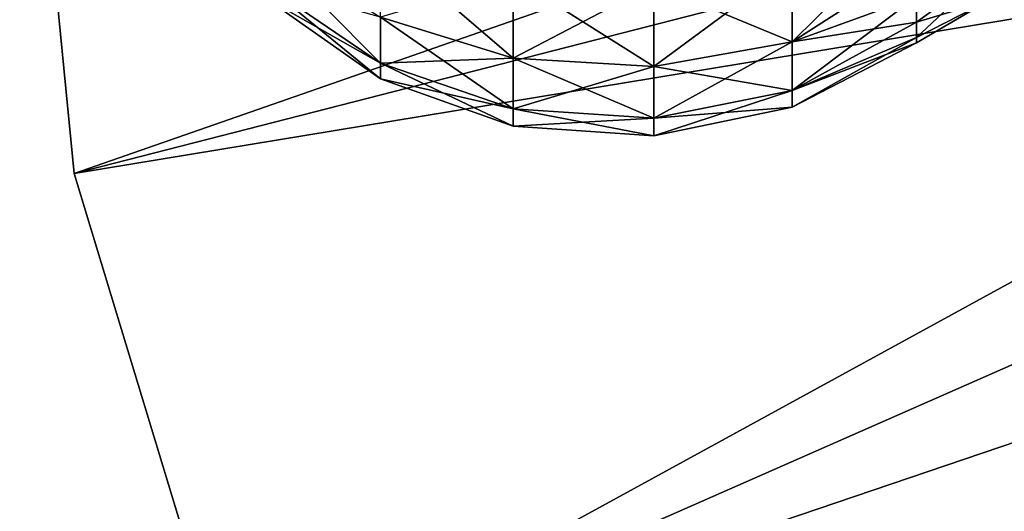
# Model space of a CAD drawing. Header units: millimetres. Extents: x -110 to 119, y -127 to 212.
# Tile 32 of 186: x -110 to -98, y -11 to -5. Entities that reach past the tile are written whole.
import ezdxf

# ---------------------------------------------------------------- set-up
doc = ezdxf.new("R2010")
doc.units = ezdxf.units.MM
doc.header["$LTSCALE"] = 26.699852
for name, color, linetype in [('517', 7, 'CONTINUOUS'), ('523', 7, 'CONTINUOUS'), ('7', 7, 'CONTINUOUS'), ('9', 7, 'CONTINUOUS')]:
    doc.layers.add(name, color=color, linetype=linetype)

msp = doc.modelspace()

# ---------------------------------------------------------------- linework, layer by layer
at = {"layer": '517', "color": 7, "linetype": 'CONTINUOUS', "true_color": 0xa2afbf}
for points in [[(-98.06, -4.698, 50.7), (-98.06, -4.317, 51.996), (-98.951, -5.156, 50.842), (-98.06, -4.698, 50.7)], [(-98.951, -5.156, 50.842), (-98.06, -4.317, 51.996), (-98.951, -4.965, 51.638), (-98.951, -5.156, 50.842)], [(-98.951, -4.965, 51.638), (-98.06, -4.317, 51.996), (-98.951, -4.651, 52.395), (-98.951, -4.965, 51.638)], [(-98.06, -4.317, 48.054), (-98.06, -4.698, 49.35), (-98.951, -4.965, 48.412), (-98.06, -4.317, 48.054)], [(-98.951, -4.651, 47.655), (-98.06, -4.317, 48.054), (-98.951, -4.965, 48.412), (-98.951, -4.651, 47.655)], [(-98.06, -4.698, 49.35), (-98.06, -4.698, 50.7), (-98.951, -5.22, 50.025), (-98.06, -4.698, 49.35)], [(-98.951, -5.22, 50.025), (-98.06, -4.698, 50.7), (-98.951, -5.156, 50.842), (-98.951, -5.22, 50.025)], [(-98.951, -4.965, 48.412), (-98.06, -4.698, 49.35), (-98.951, -5.156, 49.208), (-98.951, -4.965, 48.412)], [(-98.951, -5.156, 49.208), (-98.06, -4.698, 49.35), (-98.951, -5.22, 50.025), (-98.951, -5.156, 49.208)]]:
    msp.add_3dface(points, dxfattribs=at)
at = {"layer": '523', "color": 7, "linetype": 'CONTINUOUS', "true_color": 0xa2afbf}
for points in [[(-98.951, -4.223, 53.093), (-98.951, -3.691, 53.716), (-100.484, -5.207, 53.031), (-98.951, -4.223, 53.093)], [(-98.951, -3.691, 53.716), (-100.484, -4.251, 54.276), (-100.484, -5.207, 53.031), (-98.951, -3.691, 53.716)], [(-106.976, -4.503, 48.818), (-106.976, -4.037, 47.694), (-105.556, -5.471, 48.559), (-106.976, -4.503, 48.818)], [(-105.556, -5.471, 48.559), (-106.976, -4.037, 47.694), (-105.556, -4.905, 47.193), (-105.556, -5.471, 48.559)], [(-105.556, -4.905, 47.193), (-105.556, -4.005, 46.02), (-103.919, -5.409, 46.902), (-105.556, -4.905, 47.193)], [(-103.919, -5.409, 46.902), (-105.556, -4.005, 46.02), (-103.919, -4.417, 45.608), (-103.919, -5.409, 46.902)], [(-98.951, -4.223, 46.957), (-98.951, -4.651, 47.655), (-100.484, -5.207, 47.019), (-98.951, -4.223, 46.957)], [(-98.951, -4.223, 46.957), (-100.484, -5.207, 47.019), (-100.484, -4.251, 45.774), (-98.951, -4.223, 46.957)], [(-98.951, -4.651, 52.395), (-98.951, -4.223, 53.093), (-100.484, -5.207, 53.031), (-98.951, -4.651, 52.395)], [(-102.186, -4.501, 54.526), (-102.186, -5.512, 53.208), (-100.484, -4.251, 54.276), (-102.186, -4.501, 54.526)], [(-100.484, -4.251, 54.276), (-102.186, -5.512, 53.208), (-100.484, -5.207, 53.031), (-100.484, -4.251, 54.276)], [(-100.484, -5.207, 47.019), (-102.186, -4.501, 45.524), (-100.484, -4.251, 45.774), (-100.484, -5.207, 47.019)], [(-103.919, -4.417, 54.442), (-105.556, -4.905, 52.857), (-103.919, -5.409, 53.148), (-103.919, -4.417, 54.442)], [(-103.919, -4.417, 54.442), (-103.919, -5.409, 53.148), (-102.186, -4.501, 54.526), (-103.919, -4.417, 54.442)], [(-103.919, -5.409, 46.902), (-103.919, -4.417, 45.608), (-102.186, -5.512, 46.842), (-103.919, -5.409, 46.902)], [(-102.186, -5.512, 46.842), (-103.919, -4.417, 45.608), (-102.186, -4.501, 45.524), (-102.186, -5.512, 46.842)], [(-106.976, -4.503, 51.232), (-106.976, -4.662, 50.025), (-105.556, -5.471, 51.491), (-106.976, -4.503, 51.232)], [(-105.556, -4.905, 52.857), (-106.976, -4.503, 51.232), (-105.556, -5.471, 51.491), (-105.556, -4.905, 52.857)], [(-106.976, -4.662, 50.025), (-106.976, -4.503, 48.818), (-105.556, -5.664, 50.025), (-106.976, -4.662, 50.025)], [(-105.556, -5.664, 50.025), (-106.976, -4.503, 48.818), (-105.556, -5.471, 48.559), (-105.556, -5.664, 50.025)], [(-102.186, -4.501, 54.526), (-103.919, -5.409, 53.148), (-102.186, -5.512, 53.208), (-102.186, -4.501, 54.526)], [(-102.186, -5.512, 46.842), (-102.186, -4.501, 45.524), (-100.484, -5.207, 47.019), (-102.186, -5.512, 46.842)], [(-105.556, -5.471, 51.491), (-106.976, -4.662, 50.025), (-105.556, -5.664, 50.025), (-105.556, -5.471, 51.491)], [(-98.951, -4.651, 47.655), (-98.951, -4.965, 48.412), (-100.484, -5.207, 47.019), (-98.951, -4.651, 47.655)], [(-98.951, -4.965, 51.638), (-98.951, -4.651, 52.395), (-100.484, -5.807, 51.581), (-98.951, -4.965, 51.638)], [(-98.951, -4.651, 52.395), (-100.484, -5.207, 53.031), (-100.484, -5.807, 51.581), (-98.951, -4.651, 52.395)], [(-105.556, -4.905, 52.857), (-105.556, -5.471, 51.491), (-103.919, -5.409, 53.148), (-105.556, -4.905, 52.857)], [(-105.556, -5.471, 48.559), (-105.556, -4.905, 47.193), (-103.919, -6.033, 48.408), (-105.556, -5.471, 48.559)], [(-103.919, -6.033, 48.408), (-105.556, -4.905, 47.193), (-103.919, -5.409, 46.902), (-103.919, -6.033, 48.408)], [(-98.951, -4.965, 48.412), (-98.951, -5.156, 49.208), (-100.484, -5.807, 48.469), (-98.951, -4.965, 48.412)], [(-98.951, -4.965, 48.412), (-100.484, -5.807, 48.469), (-100.484, -5.207, 47.019), (-98.951, -4.965, 48.412)], [(-98.951, -5.156, 50.842), (-98.951, -4.965, 51.638), (-100.484, -5.807, 51.581), (-98.951, -5.156, 50.842)], [(-102.186, -5.512, 53.208), (-102.186, -6.148, 51.672), (-100.484, -5.207, 53.031), (-102.186, -5.512, 53.208)], [(-100.484, -5.207, 53.031), (-102.186, -6.148, 51.672), (-100.484, -5.807, 51.581), (-100.484, -5.207, 53.031)], [(-100.484, -5.807, 48.469), (-102.186, -5.512, 46.842), (-100.484, -5.207, 47.019), (-100.484, -5.807, 48.469)], [(-98.951, -5.156, 49.208), (-98.951, -5.22, 50.025), (-100.484, -5.807, 48.469), (-98.951, -5.156, 49.208)], [(-98.951, -5.22, 50.025), (-98.951, -5.156, 50.842), (-100.484, -6.012, 50.025), (-98.951, -5.22, 50.025)], [(-98.951, -5.156, 50.842), (-100.484, -5.807, 51.581), (-100.484, -6.012, 50.025), (-98.951, -5.156, 50.842)], [(-98.951, -5.22, 50.025), (-100.484, -6.012, 50.025), (-100.484, -5.807, 48.469), (-98.951, -5.22, 50.025)], [(-103.919, -5.409, 53.148), (-105.556, -5.471, 51.491), (-103.919, -6.033, 51.642), (-103.919, -5.409, 53.148)], [(-103.919, -5.409, 53.148), (-103.919, -6.033, 51.642), (-102.186, -5.512, 53.208), (-103.919, -5.409, 53.148)], [(-103.919, -6.033, 48.408), (-103.919, -5.409, 46.902), (-102.186, -6.148, 48.378), (-103.919, -6.033, 48.408)], [(-102.186, -6.148, 48.378), (-103.919, -5.409, 46.902), (-102.186, -5.512, 46.842), (-102.186, -6.148, 48.378)], [(-105.556, -5.471, 51.491), (-105.556, -5.664, 50.025), (-103.919, -6.033, 51.642), (-105.556, -5.471, 51.491)], [(-105.556, -5.664, 50.025), (-105.556, -5.471, 48.559), (-103.919, -6.246, 50.025), (-105.556, -5.664, 50.025)], [(-103.919, -6.246, 50.025), (-105.556, -5.471, 48.559), (-103.919, -6.033, 48.408), (-103.919, -6.246, 50.025)], [(-102.186, -5.512, 53.208), (-103.919, -6.033, 51.642), (-102.186, -6.148, 51.672), (-102.186, -5.512, 53.208)], [(-102.186, -6.148, 48.378), (-102.186, -5.512, 46.842), (-100.484, -5.807, 48.469), (-102.186, -6.148, 48.378)], [(-103.919, -6.033, 51.642), (-105.556, -5.664, 50.025), (-103.919, -6.246, 50.025), (-103.919, -6.033, 51.642)], [(-102.186, -6.148, 51.672), (-102.186, -6.365, 50.025), (-100.484, -5.807, 51.581), (-102.186, -6.148, 51.672)], [(-100.484, -5.807, 51.581), (-102.186, -6.365, 50.025), (-100.484, -6.012, 50.025), (-100.484, -5.807, 51.581)], [(-100.484, -6.012, 50.025), (-102.186, -6.148, 48.378), (-100.484, -5.807, 48.469), (-100.484, -6.012, 50.025)], [(-103.919, -6.033, 51.642), (-103.919, -6.246, 50.025), (-102.186, -6.148, 51.672), (-103.919, -6.033, 51.642)], [(-103.919, -6.246, 50.025), (-103.919, -6.033, 48.408), (-102.186, -6.365, 50.025), (-103.919, -6.246, 50.025)], [(-102.186, -6.365, 50.025), (-103.919, -6.033, 48.408), (-102.186, -6.148, 48.378), (-102.186, -6.365, 50.025)], [(-102.186, -6.365, 50.025), (-102.186, -6.148, 48.378), (-100.484, -6.012, 50.025), (-102.186, -6.365, 50.025)], [(-102.186, -6.148, 51.672), (-103.919, -6.246, 50.025), (-102.186, -6.365, 50.025), (-102.186, -6.148, 51.672)]]:
    msp.add_3dface(points, dxfattribs=at)
at = {"layer": '7', "color": 7, "linetype": 'CONTINUOUS', "true_color": 0xa2afbf}
for points in [[(-110, 0, -53), (-110, 0, -56), (-109.327, -6.828, -56), (-110, 0, -53)], [(-109.327, -6.828, -53), (-110, 0, -53), (-109.327, -6.828, -56), (-109.327, -6.828, -53)], [(-107.336, -13.394, -53), (-109.327, -6.828, -53), (-107.336, -13.394, -56), (-107.336, -13.394, -53)], [(-107.336, -13.394, -56), (-109.327, -6.828, -53), (-109.327, -6.828, -56), (-107.336, -13.394, -56)]]:
    msp.add_3dface(points, dxfattribs=at)
at = {"layer": '9', "color": 7, "linetype": 'CONTINUOUS', "true_color": 0xa2afbf}
for points in [[(-89.74, 0, -36), (-110, 0, -53), (-109.327, -6.828, -53), (-89.74, 0, -36)], [(-89.74, 0, -36), (-109.327, -6.828, -53), (-89.632, -1.78, -36), (-89.74, 0, -36)], [(-89.632, -1.78, -36), (-109.327, -6.828, -53), (-89.312, -3.527, -36), (-89.632, -1.78, -36)], [(-109.327, -6.828, -53), (-107.336, -13.394, -53), (-89.312, -3.527, -36), (-109.327, -6.828, -53)], [(-89.312, -3.527, -36), (-107.336, -13.394, -53), (-88.783, -5.226, -36), (-89.312, -3.527, -36)], [(-88.783, -5.226, -36), (-107.336, -13.394, -53), (-88.051, -6.851, -36), (-88.783, -5.226, -36)], [(-107.336, -13.394, -53), (-104.101, -19.445, -53), (-88.051, -6.851, -36), (-107.336, -13.394, -53)], [(-88.051, -6.851, -36), (-104.101, -19.445, -53), (-87.131, -8.373, -36), (-88.051, -6.851, -36)], [(-104.101, -19.445, -53), (-99.749, -24.749, -53), (-87.131, -8.373, -36), (-104.101, -19.445, -53)], [(-87.131, -8.373, -36), (-99.749, -24.749, -53), (-86.034, -9.774, -36), (-87.131, -8.373, -36)], [(-86.034, -9.774, -36), (-99.749, -24.749, -53), (-84.774, -11.034, -36), (-86.034, -9.774, -36)]]:
    msp.add_3dface(points, dxfattribs=at)

doc.saveas('drawing.dxf')
